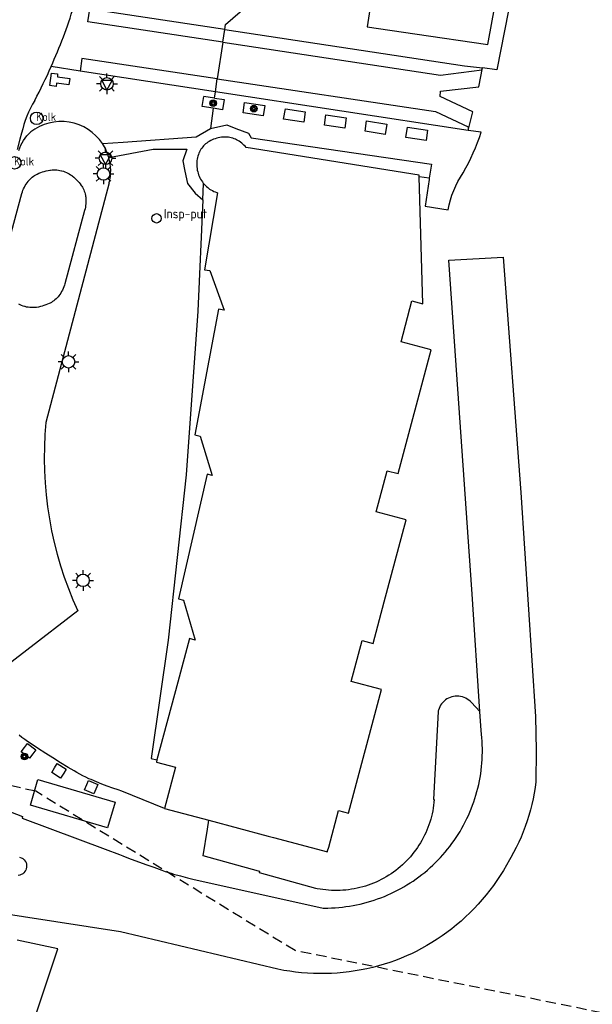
# Model space of a CAD drawing. Header units: metres. Extents: x 155581 to 157790, y 453982 to 460043.
# Tile 17 of 79: x 156874 to 156929, y 454797 to 454892. Entities that reach past the tile are written whole.
import ezdxf

# ---------------------------------------------------------------- set-up
doc = ezdxf.new("R2010")
doc.units = ezdxf.units.M
doc.header["$LTSCALE"] = 4
doc.linetypes.add('STIPPELFIJN', pattern=[0.375, 0.25, -0.125])
doc.layers.get('0').update_dxf_attribs({"linetype": 'CONTINUOUS'})
for name, color, linetype in [('G_PND', 1, 'CONTINUOUS'), ('G_WGD', 7, 'CONTINUOUS'), ('LKWDUP', 5, 'CONTINUOUS'), ('PVGO', 102, 'CONTINUOUS')]:
    doc.layers.add(name, color=color, linetype=linetype)
for name, color, linetype, true_color in [('PBRD', 7, 'CONTINUOUS', 0xbd2877), ('PPAL', 7, 'CONTINUOUS', 0xbd2877), ('PPUT', 7, 'CONTINUOUS', 0xbd2877)]:
    doc.layers.add(name, color=color, linetype=linetype, true_color=true_color)
doc.styles.add('ISO', font='ISO')

# ---------------------------------------------------------------- blocks, each defined once
blk = doc.blocks.new('verkeersbord')
at = {"color": 0}
for p, q in [((0.502, 0.322), (-0.504, 0.322)), ((-0.504, 0.322), (-0.001, -0.6)), ((-0.001, -0.6), (0.502, 0.322))]:
    blk.add_line(p, q, dxfattribs=at)
blk = doc.blocks.new('lichtmast')
at = {"color": 0}
for p, q in [((0, 0.6), (0, 1)), ((-0.6, 0), (-1, 0)), ((-0.707, 0.707), (-0.424, 0.424)), ((0.424, 0.424), (0.707, 0.707)), ((0.6, 0), (1, 0)), ((-0.424, -0.424), (-0.707, -0.707)), ((0, -0.6), (0, -1)), ((0.424, -0.424), (0.707, -0.707))]:
    blk.add_line(p, q, dxfattribs=at)
blk.add_circle((0, 0), 0.6, dxfattribs=at)
blk = doc.blocks.new('boom')
at = {"color": 0}
for radius in [0.315, 0.225, 0.135]:
    blk.add_circle((0, 0), radius, dxfattribs=at)
blk = doc.blocks.new('kolk')
at = {"color": 0}
blk.add_circle((0, 0), 0.6, dxfattribs=at)
at = {"color": 0, "linetype": 'Continuous', "style": 'ISO'}
blk.add_attdef('KOLK', (-0.043, -0.262), '', height=0.8, dxfattribs=at)
blk = doc.blocks.new('klok')
at = {"color": 0}
blk.add_circle((0, 0), 0.45, dxfattribs=at)
at = {"style": 'ISO'}
blk.add_attdef('KLOK', (0.7, 0), '', height=0.9, dxfattribs=at)

msp = doc.modelspace()

# ---------------------------------------------------------------- linework, layer by layer
at = {"layer": 'G_PND', "linetype": 'Continuous', "transparency": 33554687}
for points in [[(156891.499, 454876.208), (156891.591, 454876.099), (156891.688, 454875.995), (156891.791, 454875.896), (156891.9, 454875.804), (156892.014, 454875.718), (156892.086, 454875.668), (156892.217, 454875.586), (156892.351, 454875.512), (156892.49, 454875.444), (156892.631, 454875.383), (156892.776, 454875.33), (156892.858, 454875.304), (156891.591, 454867.912), (156892.104, 454867.824), (156893.494, 454864.035), (156892.953, 454864.137), (156890.66, 454852.059), (156891.176, 454851.921), (156892.337, 454848.157), (156891.846, 454848.26), (156889.088, 454836.304), (156889.588, 454836.151), (156890.7, 454832.33), (156890.14, 454832.48), (156889.022, 454828.289), (156887.028, 454820.817)], [(156892.01, 454815.01), (156897.721, 454813.486), (156897.851, 454813.451), (156898.215, 454813.354), (156903.401, 454811.97), (156903.425, 454812.06), (156903.524, 454812.432), (156904.46, 454815.941), (156905.417, 454815.686), (156908.588, 454827.57), (156905.699, 454828.341), (156906.751, 454832.283), (156907.795, 454832.004), (156908.862, 454836.003), (156910.966, 454843.888), (156908.087, 454844.657), (156909.139, 454848.599), (156910.192, 454848.318), (156913.363, 454860.202), (156910.474, 454860.973), (156911.526, 454864.915), (156912.579, 454864.634), (156912.23, 454876.85)]]:
    msp.add_lwpolyline(points, dxfattribs=at)
at = {"layer": 'G_WGD', "linetype": 'Continuous', "transparency": 33554687}
for points in [[(156904.59, 454893.807), (156907.556, 454893.33), (156907.221, 454891.251), (156911.796, 454890.579), (156918.819, 454889.547), (156919.242, 454891.835), (156920.331, 454897.725), (156920.871, 454900.637), (156922.255, 454900.36), (156919.67, 454887.118), (156918.289, 454887.305)], [(156893.537, 454890.992), (156893.616, 454891.487), (156897.594, 454894.932)], [(156893.344, 454889.782), (156880.386, 454891.748), (156880.568, 454892.954)], [(156893.537, 454890.992), (156880.568, 454892.954)], [(156893.344, 454889.782), (156893.537, 454890.992)], [(156893.537, 454890.992), (156916.581, 454887.506), (156918.289, 454887.305)], [(156893.344, 454889.782), (156892.808, 454886.258)], [(156893.344, 454889.782), (156914.252, 454886.611), (156918.239, 454887.108), (156918.289, 454887.305)], [(156876.876, 454887.428), (156876.856, 454887.431)], [(156879.638, 454886.998), (156876.876, 454887.428)], [(156892.808, 454886.258), (156879.819, 454888.212), (156879.638, 454886.998)], [(156877.46, 454886.453), (156878.651, 454886.292), (156878.562, 454885.691), (156877.378, 454885.836), (156877.34, 454885.523), (156876.754, 454885.614), (156876.906, 454886.807), (156877.488, 454886.752), (156877.46, 454886.453)], [(156892.639, 454885.013), (156879.638, 454886.998)], [(156916.909, 454881.308), (156917.381, 454883.091), (156914.218, 454884.557), (156914.262, 454885.079), (156917.949, 454885.473), (156918.289, 454887.305)], [(156892.639, 454885.013), (156892.808, 454886.258)], [(156892.808, 454886.258), (156913.772, 454883.104), (156916.926, 454881.637), (156916.909, 454881.308)], [(156892.557, 454884.413), (156892.639, 454885.013)], [(156916.909, 454881.308), (156892.639, 454885.013)], [(156892.424, 454883.431), (156891.381, 454883.594), (156891.517, 454884.56)], [(156892.557, 454884.413), (156891.517, 454884.56)], [(156892.557, 454884.413), (156893.482, 454884.282), (156893.333, 454883.289), (156892.424, 454883.431)], [(156895.443, 454883.982), (156897.398, 454883.68), (156897.243, 454882.688), (156895.295, 454883.005), (156895.443, 454883.982)], [(156892.424, 454883.431), (156892.161, 454881.499)], [(156899.197, 454882.397), (156899.363, 454883.384), (156901.28, 454883.088), (156901.146, 454882.107), (156899.197, 454882.397)], [(156903.11, 454881.794), (156903.253, 454882.783), (156905.21, 454882.501), (156905.067, 454881.511), (156903.11, 454881.794)], [(156892.161, 454881.499), (156893.749, 454881.83), (156894.608, 454881.499), (156895.22, 454881.264), (156895.832, 454881.028), (156896.064, 454880.573), (156913.394, 454878.059), (156913.185, 454876.71)], [(156907.015, 454881.223), (156907.173, 454882.21), (156909.116, 454881.898), (156908.957, 454880.911), (156907.015, 454881.223)], [(156874.03, 454881.043), (156873.867, 454880.46)], [(156881.795, 454880.029), (156883.772, 454880.174), (156890.79, 454880.689), (156892.161, 454881.499)], [(156911.099, 454881.604), (156913.027, 454881.315), (156912.903, 454880.326), (156910.926, 454880.626), (156911.099, 454881.604)], [(156918.166, 454881.138), (156916.909, 454881.308)], [(156873.867, 454880.46), (156873.587, 454879.462)], [(156912.23, 454876.85), (156912.226, 454876.998), (156895.59, 454879.664), (156895.493, 454879.777), (156895.389, 454879.886), (156895.28, 454879.988), (156895.166, 454880.084), (156895.047, 454880.175), (156894.923, 454880.258), (156894.795, 454880.335), (156894.662, 454880.405), (156894.572, 454880.448), (156894.442, 454880.502), (156894.309, 454880.549), (156894.173, 454880.588), (156894.036, 454880.619), (156893.897, 454880.642), (156893.757, 454880.658), (156893.616, 454880.666), (156893.475, 454880.665), (156893.377, 454880.66), (156893.222, 454880.645), (156893.069, 454880.621), (156892.916, 454880.59), (156892.766, 454880.551), (156892.617, 454880.505), (156892.472, 454880.451), (156892.329, 454880.389), (156892.189, 454880.32), (156892.054, 454880.244), (156891.923, 454880.162), (156891.812, 454880.084), (156891.706, 454879.999), (156891.605, 454879.909), (156891.509, 454879.812), (156891.42, 454879.71), (156891.336, 454879.603), (156891.259, 454879.492), (156891.189, 454879.375), (156891.125, 454879.255), (156891.069, 454879.132), (156891.066, 454879.124), (156891.012, 454878.984), (156890.966, 454878.842), (156890.927, 454878.697), (156890.896, 454878.55), (156890.872, 454878.402), (156890.857, 454878.253), (156890.85, 454878.103), (156890.851, 454877.953), (156890.859, 454877.803), (156890.876, 454877.654), (156890.879, 454877.633), (156890.906, 454877.481), (156890.94, 454877.33), (156890.982, 454877.181), (156891.032, 454877.035), (156891.09, 454876.891), (156891.154, 454876.751), (156891.226, 454876.614), (156891.305, 454876.481), (156891.391, 454876.352), (156891.483, 454876.228), (156891.499, 454876.208)], [(156882.41, 454878.685), (156886.671, 454879.514), (156889.912, 454879.514), (156889.515, 454878.39), (156889.714, 454877.398), (156889.95, 454876.215), (156890.706, 454875.281), (156891.43, 454874.629)], [(156872.145, 454868.214), (156874.049, 454875.232), (156874.098, 454875.39), (156874.155, 454875.546), (156874.219, 454875.698), (156874.29, 454875.848), (156874.369, 454875.994), (156874.455, 454876.135), (156874.547, 454876.273), (156874.646, 454876.406), (156874.648, 454876.409), (156874.738, 454876.517), (156874.834, 454876.62), (156874.936, 454876.717), (156875.043, 454876.808), (156875.155, 454876.894), (156875.272, 454876.972), (156875.393, 454877.044), (156875.518, 454877.109), (156875.523, 454877.111), (156875.69, 454877.186), (156875.859, 454877.254), (156876.032, 454877.315), (156876.207, 454877.368), (156876.384, 454877.413), (156876.563, 454877.45), (156876.743, 454877.48), (156876.803, 454877.488), (156876.953, 454877.503), (156877.105, 454877.511), (156877.256, 454877.51), (156877.407, 454877.501), (156877.557, 454877.484), (156877.707, 454877.46), (156877.854, 454877.427), (156877.903, 454877.415), (156878.047, 454877.372), (156878.189, 454877.322), (156878.328, 454877.264), (156878.464, 454877.198), (156878.596, 454877.126), (156878.724, 454877.047), (156878.847, 454876.961), (156878.899, 454876.922), (156879.039, 454876.81), (156879.173, 454876.691), (156879.302, 454876.566), (156879.426, 454876.436), (156879.543, 454876.301), (156879.654, 454876.16), (156879.759, 454876.015), (156879.803, 454875.95), (156879.876, 454875.833), (156879.941, 454875.712), (156880, 454875.587), (156880.051, 454875.459), (156880.095, 454875.328), (156880.131, 454875.195), (156880.159, 454875.06), (156880.18, 454874.924), (156880.181, 454874.914), (156880.196, 454874.751), (156880.203, 454874.587), (156880.201, 454874.424), (156880.192, 454874.26), (156880.175, 454874.097), (156880.15, 454873.935), (156880.117, 454873.775), (156880.076, 454873.617), (156878.177, 454866.552), (156878.137, 454866.42), (156878.082, 454866.265), (156878.02, 454866.113), (156877.95, 454865.963), (156877.873, 454865.818), (156877.79, 454865.676), (156877.699, 454865.539), (156877.602, 454865.406), (156877.527, 454865.313), (156877.434, 454865.209), (156877.334, 454865.11), (156877.23, 454865.016), (156877.12, 454864.929), (156877.005, 454864.849), (156876.886, 454864.775), (156876.763, 454864.708), (156876.685, 454864.669), (156876.519, 454864.594), (156876.35, 454864.525), (156876.178, 454864.465), (156876.004, 454864.412), (156875.827, 454864.366), (156875.649, 454864.329), (156875.469, 454864.299), (156875.395, 454864.29), (156875.247, 454864.277), (156875.098, 454864.272), (156874.95, 454864.275), (156874.802, 454864.286), (156874.655, 454864.305), (156874.509, 454864.332), (156874.365, 454864.367), (156874.313, 454864.382), (156874.172, 454864.427), (156874.033, 454864.479), (156873.898, 454864.54), (156873.766, 454864.607)], [(156882.447, 454876.259), (156876.359, 454853.229)], [(156891.43, 454874.629), (156891.499, 454876.208)], [(156913.185, 454876.71), (156912.23, 454876.85)], [(156913.185, 454876.71), (156913.165, 454876.577), (156912.784, 454874.012), (156915.001, 454873.675)], [(156891.43, 454874.629), (156890.965, 454863.924), (156889.827, 454848.22), (156888.12, 454832.322), (156886.474, 454820.949), (156887.028, 454820.817)], [(156918.051, 454825.45), (156917.3, 454836.746), (156915.07, 454868.841), (156920.294, 454869.119), (156921.992, 454846.493), (156923.39, 454824.971), (156923.447, 454821.717), (156923.425, 454818.706), (156923.354, 454818.165), (156923.265, 454817.62), (156923.161, 454817.078), (156923.041, 454816.54), (156922.906, 454816.005), (156922.755, 454815.474), (156922.589, 454814.948), (156922.408, 454814.427), (156922.212, 454813.912), (156922.001, 454813.402), (156921.775, 454812.899), (156921.535, 454812.402), (156921.28, 454811.913), (156921.011, 454811.431), (156920.891, 454811.203), (156920.611, 454810.696), (156920.317, 454810.197), (156920.009, 454809.706), (156919.688, 454809.224), (156919.354, 454808.751), (156919.006, 454808.287), (156918.646, 454807.833), (156918.274, 454807.389), (156917.89, 454806.956), (156917.493, 454806.533), (156917.086, 454806.122), (156916.667, 454805.722), (156916.237, 454805.333), (156915.796, 454804.957), (156915.346, 454804.593), (156914.885, 454804.242), (156914.415, 454803.903), (156913.936, 454803.578), (156913.448, 454803.265), (156912.951, 454802.967), (156912.447, 454802.682), (156911.934, 454802.411), (156911.53, 454802.217), (156911.007, 454801.981), (156910.478, 454801.759), (156909.942, 454801.552), (156909.402, 454801.361), (156908.856, 454801.185), (156908.305, 454801.023), (156907.75, 454800.878), (156907.191, 454800.747), (156906.629, 454800.633), (156906.064, 454800.534), (156905.496, 454800.451), (156904.926, 454800.384), (156904.355, 454800.332), (156903.782, 454800.297), (156903.209, 454800.278), (156902.635, 454800.274), (156902.061, 454800.287), (156901.488, 454800.316), (156900.916, 454800.36), (156900.345, 454800.421), (156899.777, 454800.497), (156899.21, 454800.589), (156898.647, 454800.697), (156883.535, 454804.29), (156871.059, 454806.21)], [(156879.42, 454835.126), (156869.605, 454827.571)], [(156918.051, 454825.45), (156917.23, 454826.324), (156917.11, 454826.447), (156916.979, 454826.558), (156916.838, 454826.656), (156916.688, 454826.741), (156916.532, 454826.812), (156916.369, 454826.868), (156916.202, 454826.909), (156916.032, 454826.934), (156915.86, 454826.943), (156915.688, 454826.935), (156915.518, 454826.913), (156915.35, 454826.874), (156915.187, 454826.82), (156915.03, 454826.751), (156914.879, 454826.668), (156914.737, 454826.571), (156914.605, 454826.461), (156914.483, 454826.339), (156914.374, 454826.207), (156914.277, 454826.065), (156914.193, 454825.915), (156914.124, 454825.757), (156914.07, 454825.594), (156914.054, 454825.529), (156914.04, 454825.471), (156913.615, 454817.603), (156913.58, 454817.001), (156913.664, 454816.998), (156913.639, 454816.724), (156913.606, 454816.451), (156913.566, 454816.179), (156913.517, 454815.909), (156913.461, 454815.64), (156913.397, 454815.372), (156913.325, 454815.107), (156913.245, 454814.844), (156913.158, 454814.583), (156913.063, 454814.325), (156912.961, 454814.07), (156912.851, 454813.818), (156912.734, 454813.569), (156912.61, 454813.324), (156912.479, 454813.082), (156912.341, 454812.844), (156912.196, 454812.611), (156912.044, 454812.382), (156911.885, 454812.157), (156911.72, 454811.937), (156911.549, 454811.722), (156911.372, 454811.512), (156911.188, 454811.307), (156910.999, 454811.108), (156910.804, 454810.914), (156910.604, 454810.726), (156910.398, 454810.544), (156910.186, 454810.368), (156909.97, 454810.198), (156909.749, 454810.034), (156909.523, 454809.877), (156909.293, 454809.727), (156909.059, 454809.583), (156908.82, 454809.447), (156908.578, 454809.317), (156908.332, 454809.194), (156908.082, 454809.079), (156907.829, 454808.971), (156907.573, 454808.87), (156907.315, 454808.777), (156907.054, 454808.692), (156906.79, 454808.614), (156906.524, 454808.543), (156906.256, 454808.481), (156905.987, 454808.426), (156905.716, 454808.379), (156905.444, 454808.34), (156905.171, 454808.309), (156904.897, 454808.286), (156904.622, 454808.271), (156904.347, 454808.264), (156904.073, 454808.265), (156903.798, 454808.274), (156903.523, 454808.291), (156903.249, 454808.316), (156902.977, 454808.349), (156902.705, 454808.39), (156902.434, 454808.438), (156902.288, 454808.468), (156896.886, 454809.956), (156896.919, 454810.077), (156896.792, 454810.112), (156891.475, 454811.586), (156891.874, 454814.143), (156892.01, 454815.01)], [(156869.471, 454817.165), (156874.114, 454815.377), (156874.077, 454815.225), (156882.055, 454812.23), (156883.416, 454811.713), (156883.766, 454811.581), (156884.471, 454811.318), (156884.653, 454811.252), (156885.968, 454810.771), (156886.726, 454810.494), (156887.484, 454810.218), (156887.819, 454810.099), (156888.158, 454809.987), (156888.498, 454809.884), (156888.618, 454809.849), (156889.281, 454809.663), (156889.947, 454809.485), (156890.614, 454809.315), (156890.768, 454809.277), (156902.984, 454806.58), (156903.1, 454806.579), (156903.448, 454806.582), (156903.796, 454806.593), (156904.143, 454806.612), (156904.49, 454806.639), (156904.837, 454806.674), (156905.182, 454806.716), (156905.526, 454806.767), (156905.869, 454806.826), (156906.211, 454806.892), (156906.551, 454806.966), (156906.889, 454807.049), (156907.226, 454807.138), (156907.56, 454807.236), (156907.892, 454807.341), (156908.221, 454807.454), (156908.547, 454807.574), (156908.871, 454807.702), (156909.192, 454807.837), (156909.51, 454807.98), (156909.824, 454808.13), (156910.134, 454808.287), (156910.441, 454808.451), (156910.744, 454808.622), (156911.043, 454808.8), (156911.338, 454808.985), (156911.629, 454809.177), (156911.915, 454809.375), (156912.196, 454809.58), (156912.473, 454809.791), (156912.745, 454810.008), (156913.012, 454810.232), (156913.273, 454810.462), (156913.529, 454810.697), (156913.78, 454810.939), (156914.025, 454811.186), (156914.264, 454811.439), (156914.498, 454811.697), (156914.725, 454811.96), (156914.947, 454812.229), (156915.162, 454812.503), (156915.37, 454812.781), (156915.573, 454813.064), (156915.769, 454813.352), (156915.957, 454813.644), (156916.14, 454813.941), (156916.315, 454814.242), (156916.484, 454814.546), (156916.645, 454814.855), (156916.799, 454815.167), (156916.946, 454815.482), (156917.086, 454815.801), (156917.219, 454816.123), (156917.344, 454816.448), (156917.461, 454816.775), (156917.571, 454817.105), (156917.674, 454817.438), (156917.768, 454817.773), (156917.855, 454818.11), (156917.934, 454818.449), (156918.006, 454818.79), (156918.069, 454819.132), (156918.125, 454819.475), (156918.172, 454819.82), (156918.212, 454820.166), (156918.244, 454820.513), (156918.268, 454820.86), (156918.284, 454821.208), (156918.292, 454821.556), (156918.291, 454821.904), (156918.283, 454822.252), (156918.267, 454822.599), (156918.243, 454822.947), (156918.211, 454823.293), (156918.171, 454823.639), (156918.051, 454825.45)], [(156887.748, 454816.147), (156883.653, 454817.806), (156883.301, 454817.924), (156882.777, 454818.108), (156882.255, 454818.299), (156881.737, 454818.497), (156881.221, 454818.703), (156880.708, 454818.916), (156880.497, 454819.008), (156880.204, 454819.142), (156879.915, 454819.283), (156879.63, 454819.432), (156879.348, 454819.587), (156879.07, 454819.75), (156878.503, 454820.092), (156877.763, 454820.547), (156877.028, 454821.009), (156876.356, 454821.438), (156875.557, 454821.957), (156874.762, 454822.483), (156874.604, 454822.589), (156874.33, 454822.782), (156874.061, 454822.981), (156873.796, 454823.187)], [(156875.397, 454821.78), (156875.119, 454821.408), (156874.792, 454820.969), (156873.981, 454821.574), (156874.304, 454822.007), (156874.586, 454822.385), (156875.397, 454821.78)], [(156878.07, 454819.546), (156877.778, 454819.073), (156876.916, 454819.605), (156877.191, 454820.051), (156877.448, 454820.468), (156878.311, 454819.936), (156878.07, 454819.546)], [(156887.028, 454820.817), (156886.972, 454820.608), (156888.808, 454820.118), (156887.748, 454816.147)], [(156883.015, 454816.741), (156882.285, 454814.275), (156874.87, 454816.45), (156875.6, 454818.915), (156883.015, 454816.741)], [(156881.362, 454818.447), (156881.169, 454818.016), (156880.961, 454817.551), (156880.066, 454817.952), (156880.283, 454818.436), (156880.467, 454818.847), (156881.362, 454818.447)], [(156887.748, 454816.147), (156892.01, 454815.01)], [(156873.828, 454811.472), (156873.993, 454811.418), (156874.071, 454811.379), (156874.132, 454811.341), (156874.144, 454811.334), (156874.156, 454811.324), (156874.278, 454811.223), (156874.38, 454811.097), (156874.42, 454811.029), (156874.421, 454811.027), (156874.436, 454810.995), (156874.455, 454810.953), (156874.456, 454810.948), (156874.499, 454810.797), (156874.513, 454810.649), (156874.512, 454810.574), (156874.505, 454810.5), (156874.473, 454810.354), (156874.42, 454810.215), (156874.385, 454810.149), (156874.372, 454810.128), (156874.346, 454810.086), (156874.252, 454809.971), (156874.14, 454809.874), (156874.135, 454809.869), (156874.076, 454809.831), (156874.069, 454809.826), (156874, 454809.79), (156873.853, 454809.739), (156873.689, 454809.715)], [(156858.377, 454770.228), (156858.984, 454772.702), (156868.382, 454776.178), (156868.675, 454776.286), (156868.767, 454776.53), (156877.498, 454802.674), (156873.586, 454803.482)]]:
    msp.add_lwpolyline(points, dxfattribs=at)
for points in [[(156876.856, 454887.431, 0.03193), (156879.031, 454893.196)], [(156875.282, 454884.19, 0.018082), (156876.876, 454887.428)], [(156875.282, 454884.19, 0.079391), (156874.03, 454881.043)], [(156881.795, 454880.029, 0.437067), (156874.905, 454881.151)], [(156873.776, 454879.366, -0.137559), (156874.905, 454881.151)], [(156916.429, 454877.231, 0.058679), (156918.166, 454881.138)], [(156882.41, 454878.685, 0.078112), (156881.795, 454880.029)], [(156882.447, 454876.259, 0.129838), (156882.41, 454878.685)], [(156915.001, 454873.675, -0.101377), (156916.429, 454877.231)], [(156876.359, 454853.229, 0.13212), (156879.42, 454835.126)]]:
    msp.add_lwpolyline(points, format="xyb", dxfattribs=at)
at = {"layer": 'LKWDUP', "linetype": 'STIPPELFIJN', "lineweight": -3, "transparency": 33554687}
msp.add_lwpolyline([(156972.714, 454755.822), (156967.988, 454788.769), (156900.29, 454802.485), (156875.382, 454817.797), (156844.388, 454824.796), (156853.028, 454856.998), (156874.96, 454963.78), (156878.267, 454974.569)], dxfattribs=at)

# ---------------------------------------------------------------- block references
at = {"layer": 'PBRD', "transparency": 33554687}
for p in [(156882.226, 454885.779), (156882.081, 454878.621)]:
    msp.add_blockref('verkeersbord', p, dxfattribs=at)
at = {"layer": 'PPAL', "transparency": 33554687}
for p in [(156882.226, 454885.779), (156882.081, 454878.621), (156881.89, 454877.12), (156878.53, 454859.06), (156878.53, 454859.06), (156879.93, 454838.06), (156879.93, 454838.06)]:
    msp.add_blockref('lichtmast', p, dxfattribs=at)
at = {"layer": 'PPUT', "transparency": 33554687}
for name, p, values in [('kolk', (156875.476, 454882.468), {'KOLK': 'Kolk'}), ('kolk', (156873.356, 454878.188), {'KOLK': 'Kolk'}), ('klok', (156886.992, 454872.852), {'KLOK': 'Insp-put'})]:
    msp.add_blockref(name, p, dxfattribs=at).add_auto_attribs(values)
at = {"layer": 'PVGO', "transparency": 33554687}
for p in [(156892.431, 454883.92), (156896.333, 454883.391), (156874.296, 454821.132)]:
    msp.add_blockref('boom', p, dxfattribs=at)

doc.saveas('drawing.dxf')
